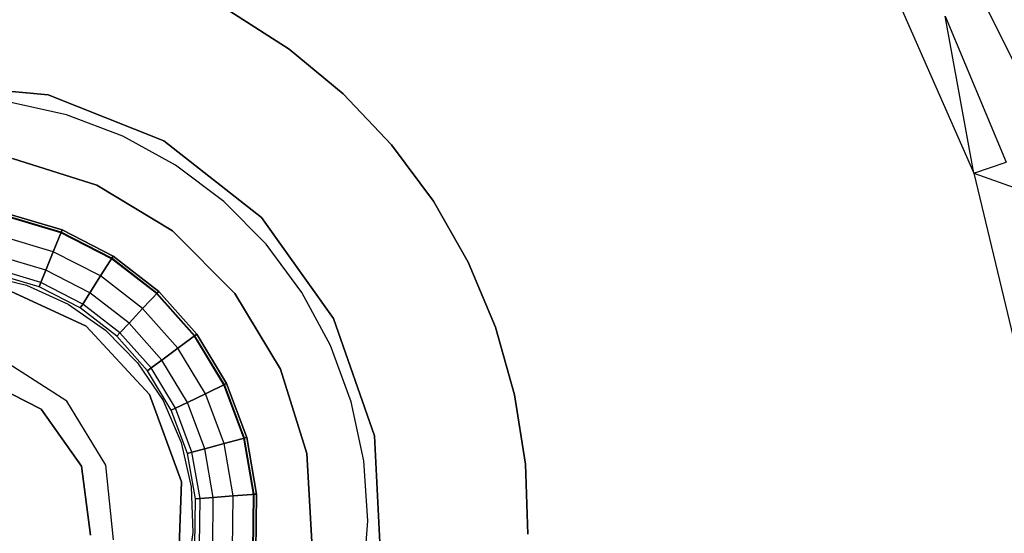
# Model space of a CAD drawing. Extents: x -189 to 189, y -189 to 189.
# Tile 256 of 256: x 1.27 to 18.19, y -0.31 to 8.52. Entities that reach past the tile are written whole.
import ezdxf

# ---------------------------------------------------------------- set-up
doc = ezdxf.new("R2010")
doc.units = 0
doc.header["$LTSCALE"] = 25.4
doc.layers.get('0').update_dxf_attribs({"linetype": 'CONTINUOUS'})

# ---------------------------------------------------------------- blocks, each defined once
blk = doc.blocks.new('NL2500012474_STL')
at = {"color": 0}
for p, q in [((209.93, 7.313, 186), (208.376, 10.434, 186)), ((209.93, 7.313, 186), (208.376, 10.434, 186)), ((207.632, 8.998, 183.5), (208.977, 5.94, 183.5)), ((207.632, 8.998, 183.5), (208.977, 5.94, 183.5)), ((196.196, 8.723, 185), (197.212, 8.072, 185)), ((197.212, 8.072, 186), (196.196, 8.723, 186)), ((196.196, 8.723, 185), (197.212, 8.072, 185)), ((197.212, 8.072, 186), (196.196, 8.723, 186)), ((208.977, 5.94, 183.5), (208.483, 8.638, 181.452)), ((208.483, 8.638, 181.452), (209.532, 6.127, 181.452)), ((208.977, 5.94, 183.5), (208.483, 8.638, 181.452)), ((208.483, 8.638, 181.452), (209.532, 6.127, 181.452)), ((197.212, 8.072, 185), (198.143, 7.302, 185)), ((198.143, 7.302, 186), (197.212, 8.072, 186)), ((197.212, 8.072, 185), (198.143, 7.302, 185)), ((197.212, 8.072, 185), (197.212, 8.072, 186)), ((198.143, 7.302, 186), (197.212, 8.072, 186)), ((197.212, 8.072, 185), (197.212, 8.072, 186)), ((193.075, 7.285, 186), (190.949, 7.485, 186)), ((190.949, 7.485, 187), (193.075, 7.285, 187)), ((190.949, 7.485, 187), (193.075, 7.285, 187)), ((193.075, 7.285, 186), (190.949, 7.485, 186)), ((195.058, 6.495, 186), (193.075, 7.285, 186)), ((193.075, 7.285, 187), (195.058, 6.495, 187)), ((193.075, 7.285, 187), (195.058, 6.495, 187)), ((193.075, 7.285, 187), (193.075, 7.285, 186)), ((195.058, 6.495, 186), (193.075, 7.285, 186)), ((193.075, 7.285, 187), (193.075, 7.285, 186)), ((198.143, 7.302, 185), (198.974, 6.426, 185)), ((198.974, 6.426, 186), (198.143, 7.302, 186)), ((198.143, 7.302, 185), (198.974, 6.426, 185)), ((198.143, 7.302, 185), (198.143, 7.302, 186)), ((198.974, 6.426, 186), (198.143, 7.302, 186)), ((198.143, 7.302, 185), (198.143, 7.302, 186)), ((193.39, 6.941, 188), (192.38, 7.166, 188)), ((193.39, 6.941, 186), (192.38, 7.166, 186)), ((193.39, 6.941, 188), (192.38, 7.166, 188)), ((193.39, 6.941, 186), (192.38, 7.166, 186)), ((194.357, 6.576, 188), (193.39, 6.941, 188)), ((193.39, 6.941, 188), (193.39, 6.941, 186)), ((194.357, 6.576, 188), (193.39, 6.941, 188)), ((194.357, 6.576, 186), (193.39, 6.941, 186)), ((193.39, 6.941, 188), (193.39, 6.941, 186)), ((194.357, 6.576, 186), (193.39, 6.941, 186)), ((195.263, 6.076, 188), (194.357, 6.576, 188)), ((194.357, 6.576, 188), (194.357, 6.576, 186)), ((195.263, 6.076, 188), (194.357, 6.576, 188)), ((195.263, 6.076, 186), (194.357, 6.576, 186)), ((194.357, 6.576, 188), (194.357, 6.576, 186)), ((195.263, 6.076, 186), (194.357, 6.576, 186)), ((196.738, 5.177, 186), (195.058, 6.495, 186)), ((195.058, 6.495, 187), (196.738, 5.177, 187)), ((195.058, 6.495, 187), (196.738, 5.177, 187)), ((195.058, 6.495, 187), (195.058, 6.495, 186)), ((196.738, 5.177, 186), (195.058, 6.495, 186)), ((195.058, 6.495, 187), (195.058, 6.495, 186)), ((198.974, 6.426, 185), (199.693, 5.456, 185)), ((199.693, 5.456, 186), (198.974, 6.426, 186)), ((198.974, 6.426, 185), (199.693, 5.456, 185)), ((198.974, 6.426, 185), (198.974, 6.426, 186)), ((199.693, 5.456, 186), (198.974, 6.426, 186)), ((198.974, 6.426, 185), (198.974, 6.426, 186)), ((193.911, 5.735, 1644.11), (192.462, 6.189, 1644.11)), ((192.462, 6.189, 1645.11), (193.911, 5.735, 1645.11)), ((192.462, 6.189, 1645.11), (193.911, 5.735, 1645.11)), ((193.911, 5.735, 1644.11), (192.462, 6.189, 1644.11)), ((208.977, 5.94, 183.5), (209.532, 6.127, 181.452)), ((208.977, 5.94, 183.5), (209.532, 6.127, 181.452)), ((196.089, 5.452, 188), (195.263, 6.076, 188)), ((195.263, 6.076, 188), (195.263, 6.076, 186)), ((196.089, 5.452, 188), (195.263, 6.076, 188)), ((196.089, 5.452, 186), (195.263, 6.076, 186)), ((195.263, 6.076, 188), (195.263, 6.076, 186)), ((196.089, 5.452, 186), (195.263, 6.076, 186)), ((208.977, 5.94, 183.5), (209.755, 2.691, 183.5)), ((208.977, 5.94, 183.5), (209.755, 2.691, 183.5)), ((208.977, 5.94, 183.5), (209.671, 5.695, 181.452)), ((208.977, 5.94, 183.5), (209.671, 5.695, 181.452)), ((195.21, 4.947, 1644.11), (193.911, 5.735, 1644.11)), ((193.911, 5.735, 1644.11), (193.911, 5.735, 1645.11)), ((193.911, 5.735, 1645.11), (195.21, 4.947, 1645.11)), ((193.911, 5.735, 1644.11), (193.911, 5.735, 1645.11)), ((193.911, 5.735, 1645.11), (195.21, 4.947, 1645.11)), ((195.21, 4.947, 1644.11), (193.911, 5.735, 1644.11)), ((196.817, 4.718, 188), (196.089, 5.452, 188)), ((196.089, 5.452, 188), (196.089, 5.452, 186)), ((196.817, 4.718, 188), (196.089, 5.452, 188)), ((196.817, 4.718, 186), (196.089, 5.452, 186)), ((196.089, 5.452, 188), (196.089, 5.452, 186)), ((196.817, 4.718, 186), (196.089, 5.452, 186)), ((199.693, 5.456, 185), (200.291, 4.407, 185)), ((200.291, 4.407, 186), (199.693, 5.456, 186)), ((199.693, 5.456, 185), (200.291, 4.407, 185)), ((199.693, 5.456, 185), (199.693, 5.456, 186)), ((200.291, 4.407, 186), (199.693, 5.456, 186)), ((199.693, 5.456, 185), (199.693, 5.456, 186)), ((192.365, 5.245, 1644), (193.312, 4.963, 1644)), ((193.312, 4.963, 1643), (192.365, 5.245, 1643)), ((192.365, 5.245, 1645.11), (193.312, 4.963, 1645.11)), ((193.312, 4.963, 1643), (192.365, 5.245, 1643)), ((192.365, 5.245, 1645.11), (193.312, 4.963, 1645.11)), ((193.312, 4.963, 1644.11), (192.365, 5.245, 1644.11)), ((193.312, 4.963, 1644.11), (192.365, 5.245, 1644.11)), ((192.365, 5.245, 1644), (193.312, 4.963, 1644)), ((193.292, 4.914, 1644.043), (192.354, 5.193, 1644.043)), ((193.292, 4.914, 1644.043), (192.354, 5.193, 1644.043)), ((193.296, 4.924, 1644.089), (192.356, 5.203, 1644.089)), ((193.296, 4.924, 1644.089), (192.356, 5.203, 1644.089)), ((197.978, 3.44, 186), (196.738, 5.177, 186)), ((196.738, 5.177, 187), (197.978, 3.44, 187)), ((196.738, 5.177, 187), (197.978, 3.44, 187)), ((196.738, 5.177, 187), (196.738, 5.177, 186)), ((197.978, 3.44, 186), (196.738, 5.177, 186)), ((196.738, 5.177, 187), (196.738, 5.177, 186)), ((193.162, 4.589, 1643.08), (193.312, 4.963, 1643)), ((193.162, 4.589, 1643.08), (193.312, 4.963, 1643)), ((193.312, 4.963, 1645.11), (193.162, 4.589, 1645.03)), ((193.312, 4.963, 1645.11), (193.162, 4.589, 1645.03)), ((193.312, 4.963, 1644), (193.292, 4.914, 1644.043)), ((193.312, 4.963, 1644), (193.292, 4.914, 1644.043)), ((193.292, 4.914, 1644.043), (193.296, 4.924, 1644.089)), ((193.292, 4.914, 1644.043), (193.296, 4.924, 1644.089)), ((194.162, 4.467, 1644.043), (193.292, 4.914, 1644.043)), ((194.162, 4.467, 1644.043), (193.292, 4.914, 1644.043)), ((193.296, 4.924, 1644.089), (193.312, 4.963, 1644.11)), ((193.296, 4.924, 1644.089), (193.312, 4.963, 1644.11)), ((194.168, 4.476, 1644.089), (193.296, 4.924, 1644.089)), ((194.168, 4.476, 1644.089), (193.296, 4.924, 1644.089)), ((193.312, 4.963, 1644), (194.191, 4.512, 1644)), ((194.191, 4.512, 1643), (193.312, 4.963, 1643)), ((193.312, 4.963, 1645.11), (194.191, 4.512, 1645.11)), ((194.191, 4.512, 1643), (193.312, 4.963, 1643)), ((193.312, 4.963, 1645.11), (194.191, 4.512, 1645.11)), ((194.191, 4.512, 1644.11), (193.312, 4.963, 1644.11)), ((194.191, 4.512, 1644.11), (193.312, 4.963, 1644.11)), ((193.312, 4.963, 1644), (194.191, 4.512, 1644)), ((196.282, 3.872, 1644.11), (195.21, 4.947, 1644.11)), ((195.21, 4.947, 1644.11), (195.21, 4.947, 1645.11)), ((195.21, 4.947, 1645.11), (196.282, 3.872, 1645.11)), ((195.21, 4.947, 1644.11), (195.21, 4.947, 1645.11)), ((195.21, 4.947, 1645.11), (196.282, 3.872, 1645.11)), ((196.282, 3.872, 1644.11), (195.21, 4.947, 1644.11)), ((193.162, 4.589, 1643.08), (192.286, 4.849, 1643.08)), ((193.162, 4.589, 1643.08), (192.286, 4.849, 1643.08)), ((193.162, 4.589, 1645.03), (192.286, 4.849, 1645.03)), ((193.162, 4.589, 1645.03), (192.286, 4.849, 1645.03)), ((193.034, 4.271, 1643.309), (193.162, 4.589, 1643.08)), ((193.034, 4.271, 1643.309), (193.162, 4.589, 1643.08)), ((193.162, 4.589, 1645.03), (193.034, 4.271, 1644.801)), ((193.162, 4.589, 1645.03), (193.034, 4.271, 1644.801)), ((193.974, 4.172, 1643.08), (193.162, 4.589, 1643.08)), ((193.974, 4.172, 1643.08), (193.162, 4.589, 1643.08)), ((193.974, 4.172, 1645.03), (193.162, 4.589, 1645.03)), ((193.974, 4.172, 1645.03), (193.162, 4.589, 1645.03)), ((197.433, 3.887, 188), (196.817, 4.718, 188)), ((196.817, 4.718, 188), (196.817, 4.718, 186)), ((197.433, 3.887, 188), (196.817, 4.718, 188)), ((197.433, 3.887, 186), (196.817, 4.718, 186)), ((196.817, 4.718, 188), (196.817, 4.718, 186)), ((197.433, 3.887, 186), (196.817, 4.718, 186)), ((193.034, 4.271, 1643.309), (192.219, 4.514, 1643.309)), ((193.034, 4.271, 1643.309), (192.219, 4.514, 1643.309)), ((193.034, 4.271, 1644.801), (192.219, 4.514, 1644.801)), ((193.034, 4.271, 1644.801), (192.219, 4.514, 1644.801)), ((193.974, 4.172, 1643.08), (194.191, 4.512, 1643)), ((193.974, 4.172, 1643.08), (194.191, 4.512, 1643)), ((194.191, 4.512, 1645.11), (193.974, 4.172, 1645.03)), ((194.191, 4.512, 1645.11), (193.974, 4.172, 1645.03)), ((194.191, 4.512, 1644), (194.162, 4.467, 1644.043)), ((194.191, 4.512, 1644), (194.162, 4.467, 1644.043)), ((194.162, 4.467, 1644.043), (194.168, 4.476, 1644.089)), ((194.162, 4.467, 1644.043), (194.168, 4.476, 1644.089)), ((194.936, 3.868, 1644.043), (194.162, 4.467, 1644.043)), ((194.936, 3.868, 1644.043), (194.162, 4.467, 1644.043)), ((194.168, 4.476, 1644.089), (194.191, 4.512, 1644.11)), ((194.168, 4.476, 1644.089), (194.191, 4.512, 1644.11)), ((194.943, 3.876, 1644.089), (194.168, 4.476, 1644.089)), ((194.936, 3.868, 1644.043), (194.168, 4.476, 1644.089)), ((194.191, 4.512, 1644), (194.972, 3.907, 1644)), ((194.972, 3.907, 1643), (194.191, 4.512, 1643)), ((194.191, 4.512, 1645.11), (194.972, 3.907, 1645.11)), ((194.972, 3.907, 1643), (194.191, 4.512, 1643)), ((194.191, 4.512, 1645.11), (194.972, 3.907, 1645.11)), ((194.972, 3.907, 1644.11), (194.191, 4.512, 1644.11)), ((194.972, 3.907, 1644.11), (194.191, 4.512, 1644.11)), ((194.191, 4.512, 1644), (194.972, 3.907, 1644)), ((200.291, 4.407, 185), (200.757, 3.293, 185)), ((200.757, 3.293, 186), (200.291, 4.407, 186)), ((200.291, 4.407, 185), (200.757, 3.293, 185)), ((200.291, 4.407, 185), (200.291, 4.407, 186)), ((200.757, 3.293, 186), (200.291, 4.407, 186)), ((200.291, 4.407, 185), (200.291, 4.407, 186)), ((192.949, 4.059, 1643.651), (192.174, 4.29, 1643.651)), ((192.949, 4.059, 1643.651), (192.174, 4.29, 1643.651)), ((192.949, 4.059, 1644.459), (192.174, 4.29, 1644.459)), ((192.949, 4.059, 1644.459), (192.174, 4.29, 1644.459)), ((192.949, 4.059, 1643.651), (193.034, 4.271, 1643.309)), ((192.949, 4.059, 1643.651), (193.034, 4.271, 1643.309)), ((193.034, 4.271, 1644.801), (192.949, 4.059, 1644.459)), ((193.034, 4.271, 1644.801), (192.949, 4.059, 1644.459)), ((193.791, 3.883, 1643.309), (193.034, 4.271, 1643.309)), ((193.791, 3.883, 1643.309), (193.034, 4.271, 1643.309)), ((193.791, 3.883, 1644.801), (193.034, 4.271, 1644.801)), ((193.791, 3.883, 1644.801), (193.034, 4.271, 1644.801)), ((191.94, 4.198, 188), (192.702, 4.012, 188)), ((191.94, 4.198, 185), (192.702, 4.012, 185)), ((191.94, 4.198, 188), (192.702, 4.012, 188)), ((191.94, 4.198, 185), (192.702, 4.012, 185)), ((192.919, 3.984, 1644.055), (192.158, 4.211, 1644.055)), ((192.919, 3.984, 1644.055), (192.158, 4.211, 1644.055)), ((193.791, 3.883, 1643.309), (193.974, 4.172, 1643.08)), ((193.791, 3.883, 1643.309), (193.974, 4.172, 1643.08)), ((193.974, 4.172, 1645.03), (193.791, 3.883, 1644.801)), ((193.974, 4.172, 1645.03), (193.791, 3.883, 1644.801)), ((194.697, 3.612, 1643.08), (193.974, 4.172, 1643.08)), ((194.697, 3.612, 1643.08), (193.974, 4.172, 1643.08)), ((194.697, 3.612, 1645.03), (193.974, 4.172, 1645.03)), ((194.697, 3.612, 1645.03), (193.974, 4.172, 1645.03)), ((192.277, 3.98, 186), (193.729, 3.309, 186)), ((193.729, 3.309, 201), (192.277, 3.98, 201)), ((193.729, 3.309, 201), (192.277, 3.98, 201)), ((192.277, 3.98, 186), (193.729, 3.309, 186)), ((192.702, 4.012, 188), (193.417, 3.689, 188)), ((192.702, 4.012, 185), (192.702, 4.012, 188)), ((192.702, 4.012, 185), (192.702, 4.012, 188)), ((192.702, 4.012, 185), (193.417, 3.689, 185)), ((192.702, 4.012, 188), (193.417, 3.689, 188)), ((192.702, 4.012, 185), (193.417, 3.689, 185)), ((192.919, 3.984, 1644.055), (192.949, 4.059, 1643.651)), ((192.919, 3.984, 1644.055), (192.949, 4.059, 1643.651)), ((192.949, 4.059, 1644.459), (192.919, 3.984, 1644.055)), ((192.949, 4.059, 1644.459), (192.919, 3.984, 1644.055)), ((193.625, 3.622, 1644.055), (192.919, 3.984, 1644.055)), ((193.625, 3.622, 1644.055), (192.919, 3.984, 1644.055)), ((193.668, 3.69, 1643.651), (192.949, 4.059, 1643.651)), ((193.668, 3.69, 1643.651), (192.949, 4.059, 1643.651)), ((193.668, 3.69, 1644.459), (192.949, 4.059, 1644.459)), ((193.668, 3.69, 1644.459), (192.949, 4.059, 1644.459)), ((194.697, 3.612, 1643.08), (194.972, 3.907, 1643)), ((194.697, 3.612, 1643.08), (194.972, 3.907, 1643)), ((194.972, 3.907, 1645.11), (194.697, 3.612, 1645.03)), ((194.972, 3.907, 1645.11), (194.697, 3.612, 1645.03)), ((194.972, 3.907, 1644), (194.936, 3.868, 1644.043)), ((194.972, 3.907, 1644), (194.936, 3.868, 1644.043)), ((194.943, 3.876, 1644.089), (194.972, 3.907, 1644.11)), ((194.943, 3.876, 1644.089), (194.972, 3.907, 1644.11)), ((194.972, 3.907, 1644), (195.629, 3.169, 1644)), ((195.629, 3.169, 1643), (194.972, 3.907, 1643)), ((194.972, 3.907, 1645.11), (195.629, 3.169, 1645.11)), ((195.629, 3.169, 1643), (194.972, 3.907, 1643)), ((194.972, 3.907, 1645.11), (195.629, 3.169, 1645.11)), ((195.629, 3.169, 1644.11), (194.972, 3.907, 1644.11)), ((195.629, 3.169, 1644.11), (194.972, 3.907, 1644.11)), ((194.972, 3.907, 1644), (195.629, 3.169, 1644)), ((193.668, 3.69, 1643.651), (193.791, 3.883, 1643.309)), ((193.668, 3.69, 1643.651), (193.791, 3.883, 1643.309)), ((193.791, 3.883, 1644.801), (193.668, 3.69, 1644.459)), ((193.791, 3.883, 1644.801), (193.668, 3.69, 1644.459)), ((194.463, 3.362, 1643.309), (193.791, 3.883, 1643.309)), ((194.463, 3.362, 1643.309), (193.791, 3.883, 1643.309)), ((194.463, 3.362, 1644.801), (193.791, 3.883, 1644.801)), ((194.463, 3.362, 1644.801), (193.791, 3.883, 1644.801)), ((194.936, 3.868, 1644.043), (194.943, 3.876, 1644.089)), ((195.586, 3.137, 1644.043), (194.936, 3.868, 1644.043)), ((195.586, 3.137, 1644.043), (194.936, 3.868, 1644.043)), ((195.595, 3.143, 1644.089), (194.943, 3.876, 1644.089)), ((195.595, 3.143, 1644.089), (194.943, 3.876, 1644.089)), ((197.066, 2.571, 1644.11), (196.282, 3.872, 1644.11)), ((196.282, 3.872, 1644.11), (196.282, 3.872, 1645.11)), ((196.282, 3.872, 1645.11), (197.066, 2.571, 1645.11)), ((196.282, 3.872, 1644.11), (196.282, 3.872, 1645.11)), ((196.282, 3.872, 1645.11), (197.066, 2.571, 1645.11)), ((197.066, 2.571, 1644.11), (196.282, 3.872, 1644.11)), ((197.925, 2.977, 188), (197.433, 3.887, 188)), ((197.433, 3.887, 188), (197.433, 3.887, 186)), ((197.925, 2.977, 188), (197.433, 3.887, 188)), ((197.925, 2.977, 186), (197.433, 3.887, 186)), ((197.433, 3.887, 188), (197.433, 3.887, 186)), ((197.925, 2.977, 186), (197.433, 3.887, 186)), ((193.417, 3.689, 188), (194.06, 3.24, 188)), ((193.417, 3.689, 185), (193.417, 3.689, 188)), ((193.417, 3.689, 185), (193.417, 3.689, 188)), ((193.417, 3.689, 185), (194.06, 3.24, 185)), ((193.417, 3.689, 188), (194.06, 3.24, 188)), ((193.417, 3.689, 185), (194.06, 3.24, 185)), ((193.625, 3.622, 1644.055), (193.668, 3.69, 1643.651)), ((193.625, 3.622, 1644.055), (193.668, 3.69, 1643.651)), ((193.668, 3.69, 1644.459), (193.625, 3.622, 1644.055)), ((193.668, 3.69, 1644.459), (193.625, 3.622, 1644.055)), ((194.252, 3.136, 1644.055), (193.625, 3.622, 1644.055)), ((194.252, 3.136, 1644.055), (193.625, 3.622, 1644.055)), ((194.307, 3.195, 1643.651), (193.668, 3.69, 1643.651)), ((194.307, 3.195, 1643.651), (193.668, 3.69, 1643.651)), ((194.307, 3.195, 1644.459), (193.668, 3.69, 1644.459)), ((194.307, 3.195, 1644.459), (193.668, 3.69, 1644.459)), ((194.463, 3.362, 1643.309), (194.697, 3.612, 1643.08)), ((194.463, 3.362, 1643.309), (194.697, 3.612, 1643.08)), ((194.697, 3.612, 1645.03), (194.463, 3.362, 1644.801)), ((194.697, 3.612, 1645.03), (194.463, 3.362, 1644.801)), ((195.304, 2.93, 1643.08), (194.697, 3.612, 1643.08)), ((195.304, 2.93, 1643.08), (194.697, 3.612, 1643.08)), ((195.304, 2.93, 1645.03), (194.697, 3.612, 1645.03)), ((195.304, 2.93, 1645.03), (194.697, 3.612, 1645.03)), ((198.679, 1.424, 186), (197.978, 3.44, 186)), ((197.978, 3.44, 187), (198.679, 1.424, 187)), ((197.978, 3.44, 187), (198.679, 1.424, 187)), ((197.978, 3.44, 187), (197.978, 3.44, 186)), ((198.679, 1.424, 186), (197.978, 3.44, 186)), ((197.978, 3.44, 187), (197.978, 3.44, 186)), ((193.729, 3.309, 186), (194.814, 2.134, 186)), ((194.814, 2.134, 201), (193.729, 3.309, 201)), ((193.729, 3.309, 201), (193.729, 3.309, 186)), ((194.814, 2.134, 201), (193.729, 3.309, 201)), ((193.729, 3.309, 186), (194.814, 2.134, 186)), ((193.729, 3.309, 201), (193.729, 3.309, 186)), ((194.06, 3.24, 188), (194.61, 2.681, 188)), ((194.06, 3.24, 185), (194.06, 3.24, 188)), ((194.06, 3.24, 185), (194.06, 3.24, 188)), ((194.06, 3.24, 185), (194.61, 2.681, 185)), ((194.06, 3.24, 188), (194.61, 2.681, 188)), ((194.06, 3.24, 185), (194.61, 2.681, 185)), ((194.307, 3.195, 1643.651), (194.463, 3.362, 1643.309)), ((194.307, 3.195, 1643.651), (194.463, 3.362, 1643.309)), ((194.463, 3.362, 1644.801), (194.307, 3.195, 1644.459)), ((194.463, 3.362, 1644.801), (194.307, 3.195, 1644.459)), ((195.029, 2.727, 1643.309), (194.463, 3.362, 1643.309)), ((195.029, 2.727, 1643.309), (194.463, 3.362, 1643.309)), ((195.029, 2.727, 1644.801), (194.463, 3.362, 1644.801)), ((195.029, 2.727, 1644.801), (194.463, 3.362, 1644.801)), ((200.757, 3.293, 185), (201.086, 2.131, 185)), ((201.086, 2.131, 186), (200.757, 3.293, 186)), ((200.757, 3.293, 185), (201.086, 2.131, 185)), ((200.757, 3.293, 185), (200.757, 3.293, 186)), ((201.086, 2.131, 186), (200.757, 3.293, 186)), ((200.757, 3.293, 185), (200.757, 3.293, 186)), ((194.252, 3.136, 1644.055), (194.307, 3.195, 1643.651)), ((194.252, 3.136, 1644.055), (194.307, 3.195, 1643.651)), ((194.307, 3.195, 1644.459), (194.252, 3.136, 1644.055)), ((194.307, 3.195, 1644.459), (194.252, 3.136, 1644.055)), ((194.78, 2.543, 1644.055), (194.252, 3.136, 1644.055)), ((194.78, 2.543, 1644.055), (194.252, 3.136, 1644.055)), ((194.844, 2.591, 1643.651), (194.307, 3.195, 1643.651)), ((194.844, 2.591, 1643.651), (194.307, 3.195, 1643.651)), ((194.844, 2.591, 1644.459), (194.307, 3.195, 1644.459)), ((194.844, 2.591, 1644.459), (194.307, 3.195, 1644.459)), ((195.304, 2.93, 1643.08), (195.629, 3.169, 1643)), ((195.304, 2.93, 1643.08), (195.629, 3.169, 1643)), ((195.629, 3.169, 1645.11), (195.304, 2.93, 1645.03)), ((195.629, 3.169, 1645.11), (195.304, 2.93, 1645.03)), ((195.629, 3.169, 1644), (195.586, 3.137, 1644.043)), ((195.629, 3.169, 1644), (195.586, 3.137, 1644.043)), ((195.586, 3.137, 1644.043), (195.595, 3.143, 1644.089)), ((195.586, 3.137, 1644.043), (195.595, 3.143, 1644.089)), ((196.091, 2.299, 1644.043), (195.586, 3.137, 1644.043)), ((196.091, 2.299, 1644.043), (195.586, 3.137, 1644.043)), ((195.595, 3.143, 1644.089), (195.629, 3.169, 1644.11)), ((195.595, 3.143, 1644.089), (195.629, 3.169, 1644.11)), ((196.101, 2.304, 1644.089), (195.595, 3.143, 1644.089)), ((196.101, 2.304, 1644.089), (195.595, 3.143, 1644.089)), ((195.629, 3.169, 1644), (196.139, 2.322, 1644)), ((196.139, 2.322, 1643), (195.629, 3.169, 1643)), ((195.629, 3.169, 1645.11), (196.139, 2.322, 1645.11)), ((196.139, 2.322, 1643), (195.629, 3.169, 1643)), ((195.629, 3.169, 1645.11), (196.139, 2.322, 1645.11)), ((196.139, 2.322, 1644.11), (195.629, 3.169, 1644.11)), ((196.139, 2.322, 1644.11), (195.629, 3.169, 1644.11)), ((195.629, 3.169, 1644), (196.139, 2.322, 1644)), ((195.029, 2.727, 1643.309), (195.304, 2.93, 1643.08)), ((195.029, 2.727, 1643.309), (195.304, 2.93, 1643.08)), ((195.304, 2.93, 1645.03), (195.029, 2.727, 1644.801)), ((195.304, 2.93, 1645.03), (195.029, 2.727, 1644.801)), ((195.776, 2.147, 1643.08), (195.304, 2.93, 1643.08)), ((195.776, 2.147, 1643.08), (195.304, 2.93, 1643.08)), ((195.776, 2.147, 1645.03), (195.304, 2.93, 1645.03)), ((195.776, 2.147, 1645.03), (195.304, 2.93, 1645.03)), ((198.282, 2.006, 188), (197.925, 2.977, 188)), ((197.925, 2.977, 188), (197.925, 2.977, 186)), ((198.282, 2.006, 188), (197.925, 2.977, 188)), ((198.282, 2.006, 186), (197.925, 2.977, 186)), ((197.925, 2.977, 188), (197.925, 2.977, 186)), ((198.282, 2.006, 186), (197.925, 2.977, 186)), ((193.392, 2.02, 183.5), (192.307, 2.72, 183.5)), ((193.392, 2.02, 183.5), (192.307, 2.72, 183.5)), ((193.392, 2.02, 201), (192.307, 2.72, 201)), ((193.392, 2.02, 201), (192.307, 2.72, 201)), ((194.844, 2.591, 1643.651), (195.029, 2.727, 1643.309)), ((194.844, 2.591, 1643.651), (195.029, 2.727, 1643.309)), ((195.029, 2.727, 1644.801), (194.844, 2.591, 1644.459)), ((195.029, 2.727, 1644.801), (194.844, 2.591, 1644.459)), ((195.468, 1.998, 1643.309), (195.029, 2.727, 1643.309)), ((195.468, 1.998, 1643.309), (195.029, 2.727, 1643.309)), ((195.468, 1.998, 1644.801), (195.029, 2.727, 1644.801)), ((195.468, 1.998, 1644.801), (195.029, 2.727, 1644.801)), ((194.61, 2.681, 188), (195.048, 2.03, 188)), ((194.61, 2.681, 185), (194.61, 2.681, 188)), ((194.61, 2.681, 185), (194.61, 2.681, 188)), ((194.61, 2.681, 185), (195.048, 2.03, 185)), ((194.61, 2.681, 188), (195.048, 2.03, 188)), ((194.61, 2.681, 185), (195.048, 2.03, 185)), ((194.78, 2.543, 1644.055), (194.844, 2.591, 1643.651)), ((194.78, 2.543, 1644.055), (194.844, 2.591, 1643.651)), ((194.844, 2.591, 1644.459), (194.78, 2.543, 1644.055)), ((194.844, 2.591, 1644.459), (194.78, 2.543, 1644.055)), ((195.189, 1.864, 1644.055), (194.78, 2.543, 1644.055)), ((195.189, 1.864, 1644.055), (194.78, 2.543, 1644.055)), ((195.262, 1.899, 1643.651), (194.844, 2.591, 1643.651)), ((195.262, 1.899, 1643.651), (194.844, 2.591, 1643.651)), ((195.262, 1.899, 1644.459), (194.844, 2.591, 1644.459)), ((195.262, 1.899, 1644.459), (194.844, 2.591, 1644.459)), ((197.516, 1.12, 1644.11), (197.066, 2.571, 1644.11)), ((197.066, 2.571, 1644.11), (197.066, 2.571, 1645.11)), ((197.066, 2.571, 1645.11), (197.516, 1.12, 1645.11)), ((197.066, 2.571, 1644.11), (197.066, 2.571, 1645.11)), ((197.066, 2.571, 1645.11), (197.516, 1.12, 1645.11)), ((197.516, 1.12, 1644.11), (197.066, 2.571, 1644.11)), ((191.889, 2.428, 191), (192.955, 1.883, 191)), ((192.955, 1.883, 1651.743), (191.889, 2.428, 1651.743)), ((191.889, 2.428, 191), (192.955, 1.883, 191)), ((192.955, 1.883, 1651.743), (191.889, 2.428, 1651.743)), ((195.776, 2.147, 1643.08), (196.139, 2.322, 1643)), ((195.776, 2.147, 1643.08), (196.139, 2.322, 1643)), ((196.139, 2.322, 1645.11), (195.776, 2.147, 1645.03)), ((196.139, 2.322, 1645.11), (195.776, 2.147, 1645.03)), ((196.139, 2.322, 1644), (196.091, 2.299, 1644.043)), ((196.139, 2.322, 1644), (196.091, 2.299, 1644.043)), ((196.091, 2.299, 1644.043), (196.101, 2.304, 1644.089)), ((196.091, 2.299, 1644.043), (196.101, 2.304, 1644.089)), ((196.433, 1.383, 1644.043), (196.091, 2.299, 1644.043)), ((196.433, 1.383, 1644.043), (196.091, 2.299, 1644.043)), ((196.101, 2.304, 1644.089), (196.139, 2.322, 1644.11)), ((196.101, 2.304, 1644.089), (196.139, 2.322, 1644.11)), ((196.444, 1.385, 1644.089), (196.101, 2.304, 1644.089)), ((196.444, 1.385, 1644.089), (196.101, 2.304, 1644.089)), ((196.139, 2.322, 1644), (196.485, 1.397, 1644)), ((196.485, 1.397, 1643), (196.139, 2.322, 1643)), ((196.139, 2.322, 1645.11), (196.485, 1.397, 1645.11)), ((196.485, 1.397, 1643), (196.139, 2.322, 1643)), ((196.139, 2.322, 1645.11), (196.485, 1.397, 1645.11)), ((196.485, 1.397, 1644.11), (196.139, 2.322, 1644.11)), ((196.485, 1.397, 1644.11), (196.139, 2.322, 1644.11)), ((196.139, 2.322, 1644), (196.485, 1.397, 1644)), ((194.814, 2.134, 186), (195.367, 0.633, 186)), ((195.367, 0.633, 201), (194.814, 2.134, 201)), ((194.814, 2.134, 201), (194.814, 2.134, 186)), ((195.367, 0.633, 201), (194.814, 2.134, 201)), ((194.814, 2.134, 186), (195.367, 0.633, 186)), ((194.814, 2.134, 201), (194.814, 2.134, 186)), ((195.048, 2.03, 188), (195.358, 1.31, 188)), ((195.048, 2.03, 185), (195.048, 2.03, 188)), ((195.048, 2.03, 185), (195.048, 2.03, 188)), ((195.048, 2.03, 185), (195.358, 1.31, 185)), ((195.048, 2.03, 188), (195.358, 1.31, 188)), ((195.048, 2.03, 185), (195.358, 1.31, 185)), ((195.468, 1.998, 1643.309), (195.776, 2.147, 1643.08)), ((195.468, 1.998, 1643.309), (195.776, 2.147, 1643.08)), ((195.776, 2.147, 1645.03), (195.468, 1.998, 1644.801)), ((195.776, 2.147, 1645.03), (195.468, 1.998, 1644.801)), ((196.095, 1.291, 1643.08), (195.776, 2.147, 1643.08)), ((196.095, 1.291, 1643.08), (195.776, 2.147, 1643.08)), ((196.095, 1.291, 1645.03), (195.776, 2.147, 1645.03)), ((196.095, 1.291, 1645.03), (195.776, 2.147, 1645.03)), ((201.086, 2.131, 185), (201.272, 0.938, 185)), ((201.272, 0.938, 186), (201.086, 2.131, 186)), ((201.086, 2.131, 185), (201.272, 0.938, 185)), ((201.086, 2.131, 185), (201.086, 2.131, 186)), ((201.272, 0.938, 186), (201.086, 2.131, 186)), ((201.086, 2.131, 185), (201.086, 2.131, 186)), ((192.955, 1.883, 191), (193.645, 0.905, 191)), ((193.645, 0.905, 1651.743), (192.955, 1.883, 1651.743)), ((192.955, 1.883, 191), (193.645, 0.905, 191)), ((192.955, 1.883, 191), (192.955, 1.883, 1651.743)), ((193.645, 0.905, 1651.743), (192.955, 1.883, 1651.743)), ((192.955, 1.883, 191), (192.955, 1.883, 1651.743)), ((194.065, 0.919, 183.5), (193.392, 2.02, 183.5)), ((193.392, 2.02, 183.5), (193.392, 2.02, 201)), ((193.392, 2.02, 183.5), (193.392, 2.02, 201)), ((194.065, 0.919, 183.5), (193.392, 2.02, 183.5)), ((194.065, 0.919, 201), (193.392, 2.02, 201)), ((194.065, 0.919, 201), (193.392, 2.02, 201)), ((195.189, 1.864, 1644.055), (195.262, 1.899, 1643.651)), ((195.189, 1.864, 1644.055), (195.262, 1.899, 1643.651)), ((195.262, 1.899, 1644.459), (195.189, 1.864, 1644.055)), ((195.262, 1.899, 1644.459), (195.189, 1.864, 1644.055)), ((195.467, 1.12, 1644.055), (195.189, 1.864, 1644.055)), ((195.467, 1.12, 1644.055), (195.189, 1.864, 1644.055)), ((195.262, 1.899, 1643.651), (195.468, 1.998, 1643.309)), ((195.262, 1.899, 1643.651), (195.468, 1.998, 1643.309)), ((195.468, 1.998, 1644.801), (195.262, 1.899, 1644.459)), ((195.468, 1.998, 1644.801), (195.262, 1.899, 1644.459)), ((195.544, 1.141, 1643.651), (195.262, 1.899, 1643.651)), ((195.544, 1.141, 1643.651), (195.262, 1.899, 1643.651)), ((195.544, 1.141, 1644.459), (195.262, 1.899, 1644.459)), ((195.544, 1.141, 1644.459), (195.262, 1.899, 1644.459)), ((195.765, 1.201, 1643.309), (195.468, 1.998, 1643.309)), ((195.765, 1.201, 1643.309), (195.468, 1.998, 1643.309)), ((195.765, 1.201, 1644.801), (195.468, 1.998, 1644.801)), ((195.765, 1.201, 1644.801), (195.468, 1.998, 1644.801)), ((198.498, 0.995, 188), (198.282, 2.006, 188)), ((198.282, 2.006, 188), (198.282, 2.006, 186)), ((198.498, 0.995, 188), (198.282, 2.006, 188)), ((198.498, 0.995, 186), (198.282, 2.006, 186)), ((198.282, 2.006, 188), (198.282, 2.006, 186)), ((198.498, 0.995, 186), (198.282, 2.006, 186)), ((196.095, 1.291, 1643.08), (196.485, 1.397, 1643)), ((196.095, 1.291, 1643.08), (196.485, 1.397, 1643)), ((196.485, 1.397, 1645.11), (196.095, 1.291, 1645.03)), ((196.485, 1.397, 1645.11), (196.095, 1.291, 1645.03)), ((196.485, 1.397, 1644), (196.433, 1.383, 1644.043)), ((196.485, 1.397, 1644), (196.433, 1.383, 1644.043)), ((196.433, 1.383, 1644.043), (196.444, 1.385, 1644.089)), ((196.433, 1.383, 1644.043), (196.444, 1.385, 1644.089)), ((196.601, 0.419, 1644.043), (196.433, 1.383, 1644.043)), ((196.601, 0.419, 1644.043), (196.433, 1.383, 1644.043)), ((196.444, 1.385, 1644.089), (196.485, 1.397, 1644.11)), ((196.444, 1.385, 1644.089), (196.485, 1.397, 1644.11)), ((196.612, 0.42, 1644.089), (196.444, 1.385, 1644.089)), ((196.612, 0.42, 1644.089), (196.444, 1.385, 1644.089)), ((196.485, 1.397, 1644), (196.655, 0.423, 1644)), ((196.655, 0.423, 1643), (196.485, 1.397, 1643)), ((196.485, 1.397, 1645.11), (196.655, 0.423, 1645.11)), ((196.655, 0.423, 1643), (196.485, 1.397, 1643)), ((196.485, 1.397, 1645.11), (196.655, 0.423, 1645.11)), ((196.655, 0.423, 1644.11), (196.485, 1.397, 1644.11)), ((196.655, 0.423, 1644.11), (196.485, 1.397, 1644.11)), ((196.485, 1.397, 1644), (196.655, 0.423, 1644)), ((198.784, -0.708, 186), (198.679, 1.424, 186)), ((198.679, 1.424, 187), (198.784, -0.708, 187)), ((198.679, 1.424, 187), (198.784, -0.708, 187)), ((198.679, 1.424, 187), (198.679, 1.424, 186)), ((198.784, -0.708, 186), (198.679, 1.424, 186)), ((198.679, 1.424, 187), (198.679, 1.424, 186)), ((195.358, 1.31, 188), (195.531, 0.545, 188)), ((195.358, 1.31, 185), (195.358, 1.31, 188)), ((195.358, 1.31, 185), (195.358, 1.31, 188)), ((195.358, 1.31, 185), (195.531, 0.545, 185)), ((195.358, 1.31, 188), (195.531, 0.545, 188)), ((195.358, 1.31, 185), (195.531, 0.545, 185)), ((195.544, 1.141, 1643.651), (195.765, 1.201, 1643.309)), ((195.544, 1.141, 1643.651), (195.765, 1.201, 1643.309)), ((195.765, 1.201, 1644.801), (195.544, 1.141, 1644.459)), ((195.765, 1.201, 1644.801), (195.544, 1.141, 1644.459)), ((195.765, 1.201, 1643.309), (196.095, 1.291, 1643.08)), ((195.765, 1.201, 1643.309), (196.095, 1.291, 1643.08)), ((196.095, 1.291, 1645.03), (195.765, 1.201, 1644.801)), ((196.095, 1.291, 1645.03), (195.765, 1.201, 1644.801)), ((195.911, 0.363, 1643.309), (195.765, 1.201, 1643.309)), ((195.911, 0.363, 1643.309), (195.765, 1.201, 1643.309)), ((195.911, 0.363, 1644.801), (195.765, 1.201, 1644.801)), ((195.911, 0.363, 1644.801), (195.765, 1.201, 1644.801)), ((196.252, 0.391, 1643.08), (196.095, 1.291, 1643.08)), ((196.252, 0.391, 1643.08), (196.095, 1.291, 1643.08)), ((196.252, 0.391, 1645.03), (196.095, 1.291, 1645.03)), ((196.252, 0.391, 1645.03), (196.095, 1.291, 1645.03)), ((195.467, 1.12, 1644.055), (195.544, 1.141, 1643.651)), ((195.467, 1.12, 1644.055), (195.544, 1.141, 1643.651)), ((195.544, 1.141, 1644.459), (195.467, 1.12, 1644.055)), ((195.544, 1.141, 1644.459), (195.467, 1.12, 1644.055)), ((195.603, 0.339, 1644.055), (195.467, 1.12, 1644.055)), ((195.603, 0.339, 1644.055), (195.467, 1.12, 1644.055)), ((195.683, 0.345, 1643.651), (195.544, 1.141, 1643.651)), ((195.683, 0.345, 1643.651), (195.544, 1.141, 1643.651)), ((195.683, 0.345, 1644.459), (195.544, 1.141, 1644.459)), ((195.683, 0.345, 1644.459), (195.544, 1.141, 1644.459)), ((197.605, -0.396, 1644.11), (197.516, 1.12, 1644.11)), ((197.516, 1.12, 1644.11), (197.516, 1.12, 1645.11)), ((197.516, 1.12, 1645.11), (197.605, -0.396, 1645.11)), ((197.516, 1.12, 1644.11), (197.516, 1.12, 1645.11)), ((197.516, 1.12, 1645.11), (197.605, -0.396, 1645.11)), ((197.605, -0.396, 1644.11), (197.516, 1.12, 1644.11)), ((193.645, 0.905, 191), (193.802, -0.281, 191)), ((193.802, -0.281, 1651.743), (193.645, 0.905, 1651.743)), ((193.645, 0.905, 191), (193.802, -0.281, 191)), ((193.645, 0.905, 191), (193.645, 0.905, 1651.743)), ((193.802, -0.281, 1651.743), (193.645, 0.905, 1651.743)), ((193.645, 0.905, 191), (193.645, 0.905, 1651.743)), ((194.195, -0.365, 183.5), (194.065, 0.919, 183.5)), ((194.065, 0.919, 183.5), (194.065, 0.919, 201)), ((194.065, 0.919, 183.5), (194.065, 0.919, 201)), ((194.195, -0.365, 183.5), (194.065, 0.919, 183.5)), ((194.195, -0.365, 201), (194.065, 0.919, 201)), ((194.195, -0.365, 201), (194.065, 0.919, 201)), ((198.567, -0.038, 188), (198.498, 0.995, 188)), ((198.498, 0.995, 188), (198.498, 0.995, 186)), ((198.567, -0.038, 188), (198.498, 0.995, 188)), ((198.567, -0.038, 186), (198.498, 0.995, 186)), ((198.498, 0.995, 188), (198.498, 0.995, 186)), ((198.567, -0.038, 186), (198.498, 0.995, 186)), ((201.272, 0.938, 185), (201.314, -0.269, 185)), ((201.314, -0.269, 186), (201.272, 0.938, 186)), ((201.272, 0.938, 185), (201.314, -0.269, 185)), ((201.272, 0.938, 185), (201.272, 0.938, 186)), ((201.314, -0.269, 186), (201.272, 0.938, 186)), ((201.272, 0.938, 185), (201.272, 0.938, 186)), ((195.367, 0.633, 186), (195.303, -0.966, 186)), ((195.303, -0.966, 201), (195.367, 0.633, 201)), ((195.303, -0.966, 201), (195.367, 0.633, 201)), ((195.367, 0.633, 186), (195.303, -0.966, 186)), ((195.367, 0.633, 201), (195.367, 0.633, 186)), ((195.367, 0.633, 201), (195.367, 0.633, 186)), ((195.531, 0.545, 188), (195.561, -0.239, 188)), ((195.531, 0.545, 185), (195.531, 0.545, 188)), ((195.531, 0.545, 185), (195.531, 0.545, 188)), ((195.531, 0.545, 185), (195.561, -0.239, 185)), ((195.531, 0.545, 188), (195.561, -0.239, 188)), ((195.531, 0.545, 185), (195.561, -0.239, 185)), ((195.594, -0.455, 1644.055), (195.603, 0.339, 1644.055)), ((195.594, -0.455, 1644.055), (195.603, 0.339, 1644.055)), ((195.603, 0.339, 1644.055), (195.683, 0.345, 1643.651)), ((195.603, 0.339, 1644.055), (195.683, 0.345, 1643.651)), ((195.683, 0.345, 1644.459), (195.603, 0.339, 1644.055)), ((195.683, 0.345, 1644.459), (195.603, 0.339, 1644.055)), ((195.674, -0.463, 1643.651), (195.683, 0.345, 1643.651)), ((195.674, -0.463, 1643.651), (195.683, 0.345, 1643.651)), ((195.674, -0.463, 1644.459), (195.683, 0.345, 1644.459)), ((195.674, -0.463, 1644.459), (195.683, 0.345, 1644.459)), ((195.683, 0.345, 1643.651), (195.911, 0.363, 1643.309)), ((195.683, 0.345, 1643.651), (195.911, 0.363, 1643.309)), ((195.911, 0.363, 1644.801), (195.683, 0.345, 1644.459)), ((195.911, 0.363, 1644.801), (195.683, 0.345, 1644.459)), ((195.901, -0.487, 1643.309), (195.911, 0.363, 1643.309)), ((195.901, -0.487, 1643.309), (195.911, 0.363, 1643.309)), ((195.901, -0.487, 1644.801), (195.911, 0.363, 1644.801)), ((195.901, -0.487, 1644.801), (195.911, 0.363, 1644.801)), ((195.911, 0.363, 1643.309), (196.252, 0.391, 1643.08)), ((195.911, 0.363, 1643.309), (196.252, 0.391, 1643.08)), ((196.252, 0.391, 1645.03), (195.911, 0.363, 1644.801)), ((196.252, 0.391, 1645.03), (195.911, 0.363, 1644.801)), ((196.241, -0.523, 1643.08), (196.252, 0.391, 1643.08)), ((196.241, -0.523, 1643.08), (196.252, 0.391, 1643.08)), ((196.241, -0.523, 1645.03), (196.252, 0.391, 1645.03)), ((196.241, -0.523, 1645.03), (196.252, 0.391, 1645.03)), ((196.252, 0.391, 1643.08), (196.655, 0.423, 1643)), ((196.252, 0.391, 1643.08), (196.655, 0.423, 1643)), ((196.655, 0.423, 1645.11), (196.252, 0.391, 1645.03)), ((196.655, 0.423, 1645.11), (196.252, 0.391, 1645.03)), ((196.59, -0.559, 1644.043), (196.601, 0.419, 1644.043)), ((196.59, -0.559, 1644.043), (196.601, 0.419, 1644.043)), ((196.6, -0.56, 1644.089), (196.612, 0.42, 1644.089)), ((196.6, -0.56, 1644.089), (196.612, 0.42, 1644.089)), ((196.655, 0.423, 1644), (196.601, 0.419, 1644.043)), ((196.655, 0.423, 1644), (196.601, 0.419, 1644.043)), ((196.601, 0.419, 1644.043), (196.612, 0.42, 1644.089)), ((196.601, 0.419, 1644.043), (196.612, 0.42, 1644.089)), ((196.612, 0.42, 1644.089), (196.655, 0.423, 1644.11)), ((196.612, 0.42, 1644.089), (196.655, 0.423, 1644.11)), ((196.655, 0.423, 1644), (196.643, -0.565, 1644)), ((196.643, -0.565, 1643), (196.655, 0.423, 1643)), ((196.655, 0.423, 1645.11), (196.643, -0.565, 1645.11)), ((196.643, -0.565, 1643), (196.655, 0.423, 1643)), ((196.655, 0.423, 1645.11), (196.643, -0.565, 1645.11)), ((196.643, -0.565, 1644.11), (196.655, 0.423, 1644.11)), ((196.643, -0.565, 1644.11), (196.655, 0.423, 1644.11)), ((196.655, 0.423, 1644), (196.643, -0.565, 1644)), ((198.489, -1.069, 188), (198.567, -0.038, 188)), ((198.489, -1.069, 188), (198.567, -0.038, 188)), ((198.489, -1.069, 186), (198.567, -0.038, 186)), ((198.489, -1.069, 186), (198.567, -0.038, 186)), ((198.567, -0.038, 188), (198.567, -0.038, 186)), ((198.567, -0.038, 188), (198.567, -0.038, 186)), ((195.561, -0.239, 188), (195.446, -1.014, 188)), ((195.561, -0.239, 185), (195.446, -1.014, 185)), ((195.561, -0.239, 188), (195.446, -1.014, 188)), ((195.561, -0.239, 185), (195.446, -1.014, 185)), ((195.561, -0.239, 185), (195.561, -0.239, 188)), ((195.561, -0.239, 185), (195.561, -0.239, 188))]:
    blk.add_line(p, q, dxfattribs=at)

msp = doc.modelspace()

# ---------------------------------------------------------------- block references
at = {"color": 0}
msp.add_blockref('NL2500012474_STL', (-191.311, -0.058, -1716.743), dxfattribs=at)

doc.saveas('drawing.dxf')
